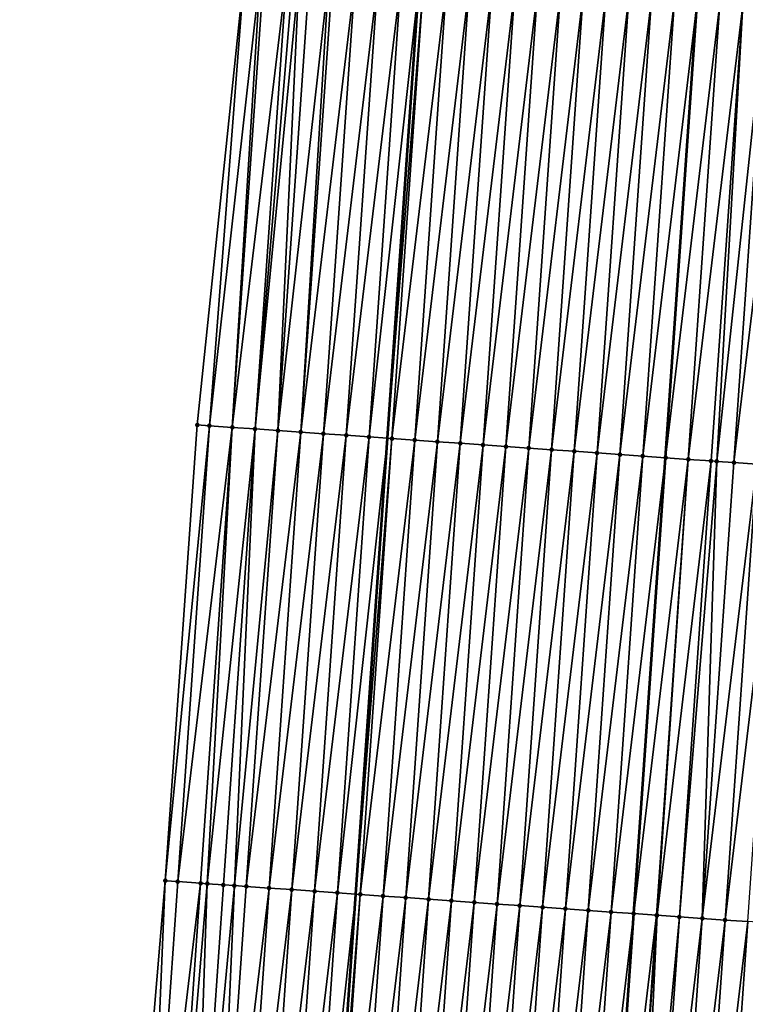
# Model space of a CAD drawing. Header units: feet. Extents: x 2017353 to 2024169, y 808050 to 818690.
# Tile 83 of 256: x 2023510 to 2023542, y 811017 to 811060. Entities that reach past the tile are written whole.
import ezdxf

# ---------------------------------------------------------------- set-up
doc = ezdxf.new("R2010")
doc.units = ezdxf.units.FT
doc.header["$MEASUREMENT"] = 0
for name, color, linetype, lineweight in [('EP_Travel Lane', 172, 'Continuous', 53), ('SB-Road Shots', 141, 'Continuous', 100), ('SB-Road X-Section', 40, 'Continuous', 13), ('STRIPING', 60, 'Continuous', 53)]:
    doc.layers.add(name, color=color, linetype=linetype, lineweight=lineweight)
doc.layers.add('I-77-MM15-17_SB-Surface-BORDER', color=7, linetype='Continuous')
doc.layers.add('I-77-MM15-17_SB-Surface-TIN', color=7, linetype='Continuous')

msp = doc.modelspace()

# ---------------------------------------------------------------- linework, layer by layer
at = {"layer": 'EP_Travel Lane'}
msp.add_polyline3d([(2023517.983432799, 810922.1613203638, 307.2785303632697), (2023519.34980394, 810942.1306556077, 307.9967300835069), (2023520.735797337, 810962.0700405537, 308.7038930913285), (2023522.121807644, 810982.0096687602, 309.4042746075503), (2023523.507797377, 811001.9490009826, 310.112906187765), (2023524.893799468, 811021.8885109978, 310.8165833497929), (2023526.27979923, 811041.8279874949, 311.5211919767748), (2023527.665816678, 811061.7677184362, 312.2187072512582), (2023529.051775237, 811081.7066021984, 312.9398452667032), (2023530.437673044, 811101.644611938, 313.6853560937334), (2023531.823572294, 811121.5826424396, 314.4302848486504), (2023533.225560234, 811141.5337107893, 315.1554787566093), (2023534.634748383, 811161.4716408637, 315.8594012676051), (2023536.044013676, 811181.4106624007, 316.5299429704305), (2023537.453305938, 811201.3500655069, 317.1888150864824), (2023538.862601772, 811221.2895191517, 317.8461431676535), (2023540.27192976, 811241.2294277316, 318.4895560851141), (2023541.681244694, 811261.1691516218, 319.1386140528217), (2023543.090570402, 811281.1090279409, 319.7830135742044), (2023544.499942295, 811301.049557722, 320.4074315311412)], dxfattribs=at)
at = {"layer": 'I-77-MM15-17_SB-Surface-BORDER', "color": 3, "linetype": 'Continuous', "lineweight": -3}
msp.add_polyline3d([(2023510.193719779, 810922.6871717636, 307.1983107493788), (2023511.566618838, 810942.6764191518, 307.8658723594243), (2023512.168204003, 810962.6701417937, 308.5783196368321), (2023513.490093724, 810982.613960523, 309.2861064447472), (2023514.880315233, 811002.5529601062, 309.9958043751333), (2023516.565170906, 811022.4720752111, 310.6889407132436), (2023517.960395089, 811042.4108193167, 311.3960778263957), (2023520.027323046, 811062.3022662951, 312.1199689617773), (2023521.144685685, 811082.2603517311, 312.8263930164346), (2023523.652728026, 811102.119692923, 313.5902944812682), (2023525.03868353, 811122.0572014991, 314.3495972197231), (2023526.441287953, 811142.0160916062, 315.0679431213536), (2023527.850463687, 811161.9538294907, 315.7777409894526), (2023529.259694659, 811181.8923489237, 316.4636362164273), (2023529.67147934, 811201.902294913, 317.1212841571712), (2023531.080748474, 811221.8413542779, 317.7906692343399), (2023533.487662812, 811241.7118013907, 318.4022277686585), (2023534.049872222, 811261.7111268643, 319.0595255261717), (2023537.30380491, 811281.5207224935, 319.7010663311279), (2023537.715663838, 811301.531718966, 320.3265921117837)], dxfattribs=at)
at = {"layer": 'I-77-MM15-17_SB-Surface-TIN', "color": 128, "linetype": 'Continuous', "lineweight": -3}
for points in [[(2023518.497033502, 811042.3731276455, 311.4068243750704), (2023520.027323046, 811062.3022662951, 312.1199689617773), (2023517.960395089, 811042.4108193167, 311.3960778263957)], [(2023518.497033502, 811042.3731276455, 311.4068243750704), (2023520.728637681, 811062.2529299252, 312.1361887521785), (2023520.027323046, 811062.3022662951, 312.1199689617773)], [(2023519.494577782, 811042.3030855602, 311.4261887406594), (2023520.728637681, 811062.2529299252, 312.1361887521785), (2023518.497033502, 811042.3731276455, 311.4068243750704)], [(2023519.494577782, 811042.3030855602, 311.4261887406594), (2023520.88064959, 811062.2422672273, 312.1388414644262), (2023520.728637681, 811062.2529299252, 312.1361887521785)], [(2023519.494577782, 811042.3030855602, 311.4261887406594), (2023521.878234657, 811062.1728118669, 312.1418455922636), (2023520.88064959, 811062.2422672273, 312.1388414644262)], [(2023520.492148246, 811042.2334201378, 311.4350502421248), (2023521.878234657, 811062.1728118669, 312.1418455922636), (2023519.494577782, 811042.3030855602, 311.4261887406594)], [(2023520.492148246, 811042.2334201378, 311.4350502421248), (2023522.163358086, 811062.1530839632, 312.139280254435), (2023521.878234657, 811062.1728118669, 312.1418455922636)], [(2023520.492148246, 811042.2334201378, 311.4350502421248), (2023522.425682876, 811062.134927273, 312.137093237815), (2023522.163358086, 811062.1530839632, 312.139280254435)], [(2023520.492148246, 811042.2334201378, 311.4350502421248), (2023521.489739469, 811042.1640533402, 311.4355848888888), (2023522.425682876, 811062.134927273, 312.137093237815)], [(2023521.489739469, 811042.1640533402, 311.4355848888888), (2023522.875840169, 811062.1036506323, 312.1366483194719), (2023522.425682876, 811062.134927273, 312.137093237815)], [(2023521.489739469, 811042.1640533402, 311.4355848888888), (2023523.721864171, 811062.044476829, 312.1467066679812), (2023522.875840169, 811062.1036506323, 312.1366483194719)], [(2023521.489739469, 811042.1640533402, 311.4355848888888), (2023522.487295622, 811042.0941820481, 311.4501868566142), (2023523.721864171, 811062.044476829, 312.1467066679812)], [(2023522.487295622, 811042.0941820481, 311.4501868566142), (2023523.873400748, 811062.0338430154, 312.1494747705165), (2023523.721864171, 811062.044476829, 312.1467066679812)], [(2023522.487295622, 811042.0941820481, 311.4501868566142), (2023524.870946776, 811061.9638260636, 312.1681383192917), (2023523.873400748, 811062.0338430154, 312.1494747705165)], [(2023522.487295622, 811042.0941820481, 311.4501868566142), (2023523.484842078, 811042.0241712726, 311.4686781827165), (2023524.870946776, 811061.9638260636, 312.1681383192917)], [(2023523.484842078, 811042.0241712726, 311.4686781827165), (2023525.86849918, 811061.8939008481, 312.1842438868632), (2023524.870946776, 811061.9638260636, 312.1681383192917)], [(2023523.484842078, 811042.0241712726, 311.4686781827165), (2023524.482393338, 811041.9542295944, 311.4852428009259), (2023525.86849918, 811061.8939008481, 312.1842438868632)], [(2023524.482393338, 811041.9542295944, 311.4852428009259), (2023526.866048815, 811061.8239357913, 312.2014603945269), (2023525.86849918, 811061.8939008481, 312.1842438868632)], [(2023524.482393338, 811041.9542295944, 311.4852428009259), (2023525.479949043, 811041.8843518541, 311.5000245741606), (2023526.866048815, 811061.8239357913, 312.2014603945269)], [(2023525.479949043, 811041.8843518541, 311.5000245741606), (2023527.665816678, 811061.7677184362, 312.2187072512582), (2023526.866048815, 811061.8239357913, 312.2014603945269)], [(2023525.479949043, 811041.8843518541, 311.5000245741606), (2023526.27979923, 811041.8279874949, 311.5211919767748), (2023527.665816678, 811061.7677184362, 312.2187072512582)], [(2023527.863587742, 811061.7538166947, 312.2229721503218), (2023527.665816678, 811061.7677184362, 312.2187072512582), (2023526.27979923, 811041.8279874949, 311.5211919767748)], [(2023526.477475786, 811041.8140574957, 311.5264233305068), (2023527.863587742, 811061.7538166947, 312.2229721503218), (2023526.27979923, 811041.8279874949, 311.5211919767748)], [(2023526.477475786, 811041.8140574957, 311.5264233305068), (2023528.861127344, 811061.6837073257, 312.2442126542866), (2023527.863587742, 811061.7538166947, 312.2229721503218)], [(2023526.477475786, 811041.8140574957, 311.5264233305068), (2023527.475012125, 811041.7439011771, 311.5489729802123), (2023528.861127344, 811061.6837073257, 312.2442126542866)], [(2023527.475012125, 811041.7439011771, 311.5489729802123), (2023529.858676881, 811061.6137408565, 312.2614685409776), (2023528.861127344, 811061.6837073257, 312.2442126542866)], [(2023527.475012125, 811041.7439011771, 311.5489729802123), (2023528.472566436, 811041.674003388, 311.5643137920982), (2023529.858676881, 811061.6137408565, 312.2614685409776)], [(2023528.472566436, 811041.674003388, 311.5643137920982), (2023530.856227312, 811061.5437872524, 312.2783657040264), (2023529.858676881, 811061.6137408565, 312.2614685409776)], [(2023528.472566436, 811041.674003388, 311.5643137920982), (2023529.470114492, 811041.6040156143, 311.5821637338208), (2023530.856227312, 811061.5437872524, 312.2783657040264)], [(2023529.470114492, 811041.6040156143, 311.5821637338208), (2023531.853770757, 811061.4737331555, 312.2980650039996), (2023530.856227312, 811061.5437872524, 312.2783657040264)], [(2023529.470114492, 811041.6040156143, 311.5821637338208), (2023530.467659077, 811041.5339779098, 311.6014059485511), (2023531.853770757, 811061.4737331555, 312.2980650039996)], [(2023530.467659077, 811041.5339779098, 311.6014059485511), (2023532.851315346, 811061.4036955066, 312.3173056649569), (2023531.853770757, 811061.4737331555, 312.2980650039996)], [(2023530.467659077, 811041.5339779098, 311.6014059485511), (2023531.465200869, 811041.463900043, 311.6217680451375), (2023532.851315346, 811061.4036955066, 312.3173056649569)], [(2023531.465200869, 811041.463900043, 311.6217680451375), (2023533.848866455, 811061.3337516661, 312.3339305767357), (2023532.851315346, 811061.4036955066, 312.3173056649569)], [(2023531.465200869, 811041.463900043, 311.6217680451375), (2023532.462754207, 811041.3939882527, 311.6374992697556), (2023533.848866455, 811061.3337516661, 312.3339305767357)], [(2023532.462754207, 811041.3939882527, 311.6374992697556), (2023534.846424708, 811061.2639105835, 312.3476901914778), (2023533.848866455, 811061.3337516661, 312.3339305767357)], [(2023532.462754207, 811041.3939882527, 311.6374992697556), (2023533.460318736, 811041.3242374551, 311.6487413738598), (2023534.846424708, 811061.2639105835, 312.3476901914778)], [(2023533.460318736, 811041.3242374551, 311.6487413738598), (2023535.843982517, 811061.1940631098, 312.3616280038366), (2023534.846424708, 811061.2639105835, 312.3476901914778)], [(2023533.460318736, 811041.3242374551, 311.6487413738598), (2023534.457874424, 811041.2543594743, 311.663529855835), (2023535.843982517, 811061.1940631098, 312.3616280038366)], [(2023534.457874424, 811041.2543594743, 311.663529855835), (2023536.841531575, 811061.1240897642, 312.3790756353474), (2023535.843982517, 811061.1940631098, 312.3616280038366)], [(2023534.457874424, 811041.2543594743, 311.663529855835), (2023535.455428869, 811041.1844636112, 311.6788169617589), (2023536.841531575, 811061.1240897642, 312.3790756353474)], [(2023535.455428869, 811041.1844636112, 311.6788169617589), (2023537.839074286, 811061.0540251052, 312.399069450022), (2023536.841531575, 811061.1240897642, 312.3790756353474)], [(2023535.455428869, 811041.1844636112, 311.6788169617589), (2023536.452972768, 811041.1144160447, 311.6983341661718), (2023537.839074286, 811061.0540251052, 312.399069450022)], [(2023536.452972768, 811041.1144160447, 311.6983341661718), (2023538.83662182, 811060.9840298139, 312.4171290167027), (2023537.839074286, 811061.0540251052, 312.399069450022)], [(2023536.452972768, 811041.1144160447, 311.6983341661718), (2023537.450514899, 811041.0443430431, 311.7185606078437), (2023538.83662182, 811060.9840298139, 312.4171290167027)], [(2023537.450514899, 811041.0443430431, 311.7185606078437), (2023539.834159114, 811060.9138872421, 312.4392953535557), (2023538.83662182, 811060.9840298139, 312.4171290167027)], [(2023537.450514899, 811041.0443430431, 311.7185606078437), (2023538.448054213, 811040.9742295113, 311.7399171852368), (2023539.834159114, 811060.9138872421, 312.4392953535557)], [(2023540.831684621, 811060.8435750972, 312.4661900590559), (2023539.834159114, 811060.9138872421, 312.4392953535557), (2023538.448054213, 811040.9742295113, 311.7399171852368)], [(2023539.445576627, 811040.9038728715, 311.7680525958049), (2023540.831684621, 811060.8435750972, 312.4661900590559), (2023538.448054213, 811040.9742295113, 311.7399171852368)], [(2023539.445576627, 811040.9038728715, 311.7680525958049), (2023541.829212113, 811060.773291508, 312.4922885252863), (2023540.831684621, 811060.8435750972, 312.4661900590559)], [(2023539.445576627, 811040.9038728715, 311.7680525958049), (2023540.443110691, 811040.8336838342, 311.79151457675), (2023541.829212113, 811060.773291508, 312.4922885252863)], [(2023540.443110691, 811040.8336838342, 311.79151457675), (2023540.692251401, 811040.8161914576, 311.79632546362), (2023541.829212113, 811060.773291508, 312.4922885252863)], [(2023540.692251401, 811040.8161914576, 311.79632546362), (2023542.826753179, 811060.7032031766, 312.5129424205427), (2023541.829212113, 811060.773291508, 312.4922885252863)], [(2023540.692251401, 811040.8161914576, 311.79632546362), (2023541.440659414, 811040.7637056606, 311.8090968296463), (2023542.826753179, 811060.7032031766, 312.5129424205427)], [(2023541.440659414, 811040.7637056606, 311.8090968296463), (2023543.824302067, 811060.6332273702, 312.5304586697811), (2023542.826753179, 811060.7032031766, 312.5129424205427)], [(2023541.440659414, 811040.7637056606, 311.8090968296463), (2023542.438214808, 811040.6938234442, 311.8240034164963), (2023543.824302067, 811060.6332273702, 312.5304586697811)], [(2023518.497033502, 811042.3731276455, 311.4068243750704), (2023517.960395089, 811042.4108193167, 311.3960778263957), (2023516.565170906, 811022.4720752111, 310.6889407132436)], [(2023517.110944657, 811022.4337009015, 310.7010079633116), (2023518.497033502, 811042.3731276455, 311.4068243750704), (2023516.565170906, 811022.4720752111, 310.6889407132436)], [(2023517.110944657, 811022.4337009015, 310.7010079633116), (2023519.494577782, 811042.3030855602, 311.4261887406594), (2023518.497033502, 811042.3731276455, 311.4068243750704)], [(2023518.108478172, 811022.3635039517, 310.7246904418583), (2023519.494577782, 811042.3030855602, 311.4261887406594), (2023517.110944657, 811022.4337009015, 310.7010079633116)], [(2023518.397597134, 811022.3431938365, 310.7305738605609), (2023519.494577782, 811042.3030855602, 311.4261887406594), (2023518.108478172, 811022.3635039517, 310.7246904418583)], [(2023518.397597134, 811022.3431938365, 310.7305738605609), (2023520.492148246, 811042.2334201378, 311.4350502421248), (2023519.494577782, 811042.3030855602, 311.4261887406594)], [(2023519.106038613, 811022.293694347, 310.7375721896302), (2023520.492148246, 811042.2334201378, 311.4350502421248), (2023518.397597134, 811022.3431938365, 310.7305738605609)], [(2023519.106038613, 811022.293694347, 310.7375721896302), (2023519.584912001, 811022.2605089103, 310.7347017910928), (2023520.492148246, 811042.2334201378, 311.4350502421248)], [(2023519.584912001, 811022.2605089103, 310.7347017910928), (2023521.489739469, 811042.1640533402, 311.4355848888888), (2023520.492148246, 811042.2334201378, 311.4350502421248)], [(2023519.584912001, 811022.2605089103, 310.7347017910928), (2023520.103642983, 811022.2245166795, 310.7328330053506), (2023521.489739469, 811042.1640533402, 311.4355848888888)], [(2023520.103642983, 811022.2245166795, 310.7328330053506), (2023522.487295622, 811042.0941820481, 311.4501868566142), (2023521.489739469, 811042.1640533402, 311.4355848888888)], [(2023520.103642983, 811022.2245166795, 310.7328330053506), (2023521.101207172, 811022.1547609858, 310.7442115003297), (2023522.487295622, 811042.0941820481, 311.4501868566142)], [(2023521.101207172, 811022.1547609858, 310.7442115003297), (2023523.484842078, 811042.0241712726, 311.4686781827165), (2023522.487295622, 811042.0941820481, 311.4501868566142)], [(2023521.101207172, 811022.1547609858, 310.7442115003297), (2023522.098755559, 811022.0847779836, 310.761928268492), (2023523.484842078, 811042.0241712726, 311.4686781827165)], [(2023522.098755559, 811022.0847779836, 310.761928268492), (2023524.482393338, 811041.9542295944, 311.4852428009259), (2023523.484842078, 811042.0241712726, 311.4686781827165)], [(2023522.098755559, 811022.0847779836, 310.761928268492), (2023523.096298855, 811022.0147217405, 310.7816872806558), (2023524.482393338, 811041.9542295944, 311.4852428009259)], [(2023523.096298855, 811022.0147217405, 310.7816872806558), (2023525.479949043, 811041.8843518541, 311.5000245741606), (2023524.482393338, 811041.9542295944, 311.4852428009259)], [(2023523.096298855, 811022.0147217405, 310.7816872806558), (2023524.093845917, 811021.944719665, 310.79993589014), (2023525.479949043, 811041.8843518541, 311.5000245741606)], [(2023524.093845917, 811021.944719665, 310.79993589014), (2023526.27979923, 811041.8279874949, 311.5211919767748), (2023525.479949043, 811041.8843518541, 311.5000245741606)], [(2023524.093845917, 811021.944719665, 310.79993589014), (2023524.893799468, 811021.8885109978, 310.8165833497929), (2023526.27979923, 811041.8279874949, 311.5211919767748)], [(2023526.477475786, 811041.8140574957, 311.5264233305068), (2023526.27979923, 811041.8279874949, 311.5211919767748), (2023524.893799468, 811021.8885109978, 310.8165833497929)], [(2023525.091386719, 811021.8746275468, 310.820695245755), (2023526.477475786, 811041.8140574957, 311.5264233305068), (2023524.893799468, 811021.8885109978, 310.8165833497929)], [(2023525.091386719, 811021.8746275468, 310.820695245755), (2023527.475012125, 811041.7439011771, 311.5489729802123), (2023526.477475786, 811041.8140574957, 311.5264233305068)], [(2023525.091386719, 811021.8746275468, 310.820695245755), (2023526.088931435, 811021.8045917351, 310.8398845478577), (2023527.475012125, 811041.7439011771, 311.5489729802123)], [(2023526.088931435, 811021.8045917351, 310.8398845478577), (2023528.472566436, 811041.674003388, 311.5643137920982), (2023527.475012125, 811041.7439011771, 311.5489729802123)], [(2023526.088931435, 811021.8045917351, 310.8398845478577), (2023527.086482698, 811021.7346501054, 310.8564476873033), (2023528.472566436, 811041.674003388, 311.5643137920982)], [(2023527.086482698, 811021.7346501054, 310.8564476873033), (2023529.470114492, 811041.6040156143, 311.5821637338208), (2023528.472566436, 811041.674003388, 311.5643137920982)], [(2023527.086482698, 811021.7346501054, 310.8564476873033), (2023528.084028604, 811021.6646314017, 310.875159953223), (2023529.470114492, 811041.6040156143, 311.5821637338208)], [(2023528.084028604, 811021.6646314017, 310.875159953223), (2023530.467659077, 811041.5339779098, 311.6014059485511), (2023529.470114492, 811041.6040156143, 311.5821637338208)], [(2023528.084028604, 811021.6646314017, 310.875159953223), (2023529.081567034, 811021.5945051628, 310.8968707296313), (2023530.467659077, 811041.5339779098, 311.6014059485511)], [(2023529.081567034, 811021.5945051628, 310.8968707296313), (2023531.465200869, 811041.463900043, 311.6217680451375), (2023530.467659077, 811041.5339779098, 311.6014059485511)], [(2023529.081567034, 811021.5945051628, 310.8968707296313), (2023530.079107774, 811021.5244121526, 310.9176549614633), (2023531.465200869, 811041.463900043, 311.6217680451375)], [(2023530.079107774, 811021.5244121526, 310.9176549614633), (2023532.462754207, 811041.3939882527, 311.6374992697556), (2023531.465200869, 811041.463900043, 311.6217680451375)], [(2023530.079107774, 811021.5244121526, 310.9176549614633), (2023531.076652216, 811021.4543723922, 310.9369543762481), (2023532.462754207, 811041.3939882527, 311.6374992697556)], [(2023531.076652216, 811021.4543723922, 310.9369543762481), (2023533.460318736, 811041.3242374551, 311.6487413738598), (2023532.462754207, 811041.3939882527, 311.6374992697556)], [(2023531.076652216, 811021.4543723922, 310.9369543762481), (2023532.074208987, 811021.3845099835, 310.9513085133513), (2023533.460318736, 811041.3242374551, 311.6487413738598)], [(2023532.074208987, 811021.3845099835, 310.9513085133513), (2023534.457874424, 811041.2543594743, 311.663529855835), (2023533.460318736, 811041.3242374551, 311.6487413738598)], [(2023532.074208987, 811021.3845099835, 310.9513085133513), (2023533.071772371, 811021.314742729, 310.9630093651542), (2023534.457874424, 811041.2543594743, 311.663529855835)], [(2023533.071772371, 811021.314742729, 310.9630093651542), (2023535.455428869, 811041.1844636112, 311.6788169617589), (2023534.457874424, 811041.2543594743, 311.663529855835)], [(2023533.071772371, 811021.314742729, 310.9630093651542), (2023534.069323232, 811021.2447952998, 310.9797342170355), (2023535.455428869, 811041.1844636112, 311.6788169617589)], [(2023534.069323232, 811021.2447952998, 310.9797342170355), (2023536.452972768, 811041.1144160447, 311.6983341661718), (2023535.455428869, 811041.1844636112, 311.6788169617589)], [(2023534.069323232, 811021.2447952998, 310.9797342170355), (2023535.066858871, 811021.174628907, 311.0025646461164), (2023536.452972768, 811041.1144160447, 311.6983341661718)], [(2023535.066858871, 811021.174628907, 311.0025646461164), (2023537.450514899, 811041.0443430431, 311.7185606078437), (2023536.452972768, 811041.1144160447, 311.6983341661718)], [(2023535.066858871, 811021.174628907, 311.0025646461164), (2023536.064398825, 811021.1045245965, 311.0236639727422), (2023537.450514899, 811041.0443430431, 311.7185606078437)], [(2023536.064398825, 811021.1045245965, 311.0236639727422), (2023538.448054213, 811040.9742295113, 311.7399171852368), (2023537.450514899, 811041.0443430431, 311.7185606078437)], [(2023536.064398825, 811021.1045245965, 311.0236639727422), (2023537.061944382, 811021.0345008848, 311.0425158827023), (2023538.448054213, 811040.9742295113, 311.7399171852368)], [(2023539.445576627, 811040.9038728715, 311.7680525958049), (2023538.448054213, 811040.9742295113, 311.7399171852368), (2023537.061944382, 811021.0345008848, 311.0425158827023)], [(2023538.059465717, 811020.9641287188, 311.0710840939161), (2023539.445576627, 811040.9038728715, 311.7680525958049), (2023537.061944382, 811021.0345008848, 311.0425158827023)], [(2023538.059465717, 811020.9641287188, 311.0710840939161), (2023538.076208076, 811020.962950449, 311.0714843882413), (2023539.445576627, 811040.9038728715, 311.7680525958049)], [(2023538.076208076, 811020.962950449, 311.0714843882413), (2023540.443110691, 811040.8336838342, 311.79151457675), (2023539.445576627, 811040.9038728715, 311.7680525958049)], [(2023538.076208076, 811020.962950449, 311.0714843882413), (2023539.057006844, 811020.8940412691, 311.0917132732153), (2023540.443110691, 811040.8336838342, 311.79151457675)], [(2023539.057006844, 811020.8940412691, 311.0917132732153), (2023540.692251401, 811040.8161914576, 311.79632546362), (2023540.443110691, 811040.8336838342, 311.79151457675)], [(2023539.057006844, 811020.8940412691, 311.0917132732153), (2023540.054554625, 811020.8240495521, 311.1096730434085), (2023540.692251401, 811040.8161914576, 311.79632546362)], [(2023540.054554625, 811020.8240495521, 311.1096730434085), (2023541.440659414, 811040.7637056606, 311.8090968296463), (2023540.692251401, 811040.8161914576, 311.79632546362)], [(2023540.054554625, 811020.8240495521, 311.1096730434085), (2023542.438214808, 811040.6938234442, 311.8240034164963), (2023541.440659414, 811040.7637056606, 311.8090968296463)], [(2023540.054554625, 811020.8240495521, 311.1096730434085), (2023541.05210842, 811020.7541443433, 311.1252206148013), (2023542.438214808, 811040.6938234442, 311.8240034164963)], [(2023541.05210842, 811020.7541443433, 311.1252206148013), (2023543.435773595, 811040.6239900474, 311.837548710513), (2023542.438214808, 811040.6938234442, 311.8240034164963)], [(2023541.05210842, 811020.7541443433, 311.1252206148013), (2023542.049663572, 811020.6842586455, 311.1402241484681), (2023543.435773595, 811040.6239900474, 311.837548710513)], [(2023515.724815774, 811002.4936981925, 310.0112465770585), (2023516.565170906, 811022.4720752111, 310.6889407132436), (2023514.880315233, 811002.5529601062, 309.9958043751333)], [(2023515.724815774, 811002.4936981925, 310.0112465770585), (2023517.110944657, 811022.4337009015, 310.7010079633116), (2023516.565170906, 811022.4720752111, 310.6889407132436)], [(2023515.724815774, 811002.4936981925, 310.0112465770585), (2023518.108478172, 811022.3635039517, 310.7246904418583), (2023517.110944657, 811022.4337009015, 310.7010079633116)], [(2023516.722368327, 811002.4237751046, 310.0272928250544), (2023518.108478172, 811022.3635039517, 310.7246904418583), (2023515.724815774, 811002.4936981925, 310.0112465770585)], [(2023516.722368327, 811002.4237751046, 310.0272928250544), (2023518.397597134, 811022.3431938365, 310.7305738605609), (2023518.108478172, 811022.3635039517, 310.7246904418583)], [(2023517.719939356, 811002.3541178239, 310.0359273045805), (2023518.397597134, 811022.3431938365, 310.7305738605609), (2023516.722368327, 811002.4237751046, 310.0272928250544)], [(2023517.719939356, 811002.3541178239, 310.0359273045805), (2023519.106038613, 811022.293694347, 310.7375721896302), (2023518.397597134, 811022.3431938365, 310.7305738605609)], [(2023517.719939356, 811002.3541178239, 310.0359273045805), (2023519.584912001, 811022.2605089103, 310.7347017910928), (2023519.106038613, 811022.293694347, 310.7375721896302)], [(2023518.717542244, 811002.2849188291, 310.0317829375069), (2023519.584912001, 811022.2605089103, 310.7347017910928), (2023517.719939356, 811002.3541178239, 310.0359273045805)], [(2023518.717542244, 811002.2849188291, 310.0317829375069), (2023520.103642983, 811022.2245166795, 310.7328330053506), (2023519.584912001, 811022.2605089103, 310.7347017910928)], [(2023518.717542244, 811002.2849188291, 310.0317829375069), (2023521.101207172, 811022.1547609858, 310.7442115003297), (2023520.103642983, 811022.2245166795, 310.7328330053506)], [(2023518.717542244, 811002.2849188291, 310.0317829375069), (2023519.715106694, 811002.2151668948, 310.0430567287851), (2023521.101207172, 811022.1547609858, 310.7442115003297)], [(2023519.715106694, 811002.2151668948, 310.0430567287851), (2023522.098755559, 811022.0847779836, 310.761928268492), (2023521.101207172, 811022.1547609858, 310.7442115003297)], [(2023519.715106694, 811002.2151668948, 310.0430567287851), (2023520.712652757, 811002.1451504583, 310.0617059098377), (2023522.098755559, 811022.0847779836, 310.761928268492)], [(2023520.712652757, 811002.1451504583, 310.0617059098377), (2023523.096298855, 811022.0147217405, 310.7816872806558), (2023522.098755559, 811022.0847779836, 310.761928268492)], [(2023520.712652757, 811002.1451504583, 310.0617059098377), (2023521.710206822, 811002.0752491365, 310.077145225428), (2023523.096298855, 811022.0147217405, 310.7816872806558)], [(2023521.710206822, 811002.0752491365, 310.077145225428), (2023524.093845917, 811021.944719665, 310.79993589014), (2023523.096298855, 811022.0147217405, 310.7816872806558)], [(2023521.710206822, 811002.0752491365, 310.077145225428), (2023522.707756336, 811002.0052823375, 310.0944103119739), (2023524.093845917, 811021.944719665, 310.79993589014)], [(2023522.707756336, 811002.0052823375, 310.0944103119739), (2023524.893799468, 811021.8885109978, 310.8165833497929), (2023524.093845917, 811021.944719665, 310.79993589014)], [(2023522.707756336, 811002.0052823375, 310.0944103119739), (2023523.507797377, 811001.9490009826, 310.112906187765), (2023524.893799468, 811021.8885109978, 310.8165833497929)], [(2023525.091386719, 811021.8746275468, 310.820695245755), (2023524.893799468, 811021.8885109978, 310.8165833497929), (2023523.507797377, 811001.9490009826, 310.112906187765)], [(2023523.705291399, 811001.9351076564, 310.1174719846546), (2023525.091386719, 811021.8746275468, 310.820695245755), (2023523.507797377, 811001.9490009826, 310.112906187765)], [(2023523.705291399, 811001.9351076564, 310.1174719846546), (2023526.088931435, 811021.8045917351, 310.8398845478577), (2023525.091386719, 811021.8746275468, 310.820695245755)], [(2023523.705291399, 811001.9351076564, 310.1174719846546), (2023524.702821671, 811001.8648640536, 310.1424554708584), (2023526.088931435, 811021.8045917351, 310.8398845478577)], [(2023524.702821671, 811001.8648640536, 310.1424554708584), (2023527.086482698, 811021.7346501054, 310.8564476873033), (2023526.088931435, 811021.8045917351, 310.8398845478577)], [(2023524.702821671, 811001.8648640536, 310.1424554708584), (2023525.70037408, 811001.7949389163, 310.1585588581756), (2023527.086482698, 811021.7346501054, 310.8564476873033)], [(2023525.70037408, 811001.7949389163, 310.1585588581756), (2023528.084028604, 811021.6646314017, 310.875159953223), (2023527.086482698, 811021.7346501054, 310.8564476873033)], [(2023525.70037408, 811001.7949389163, 310.1585588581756), (2023526.697922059, 811001.7249500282, 310.1764398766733), (2023528.084028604, 811021.6646314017, 310.875159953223)], [(2023526.697922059, 811001.7249500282, 310.1764398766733), (2023529.081567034, 811021.5945051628, 310.8968707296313), (2023528.084028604, 811021.6646314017, 310.875159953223)], [(2023526.697922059, 811001.7249500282, 310.1764398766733), (2023527.695465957, 811001.6549024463, 310.1959575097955), (2023529.081567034, 811021.5945051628, 310.8968707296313)], [(2023527.695465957, 811001.6549024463, 310.1959575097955), (2023530.079107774, 811021.5244121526, 310.9176549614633), (2023529.081567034, 811021.5945051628, 310.8968707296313)], [(2023527.695465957, 811001.6549024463, 310.1959575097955), (2023528.693009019, 811001.5848428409, 310.2158104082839), (2023530.079107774, 811021.5244121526, 310.9176549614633)], [(2023528.693009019, 811001.5848428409, 310.2158104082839), (2023531.076652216, 811021.4543723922, 310.9369543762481), (2023530.079107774, 811021.5244121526, 310.9176549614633)], [(2023528.693009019, 811001.5848428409, 310.2158104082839), (2023529.690553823, 811001.5148082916, 310.2349646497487), (2023531.076652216, 811021.4543723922, 310.9369543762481)], [(2023529.690553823, 811001.5148082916, 310.2349646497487), (2023532.074208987, 811021.3845099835, 310.9513085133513), (2023531.076652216, 811021.4543723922, 310.9369543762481)], [(2023529.690553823, 811001.5148082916, 310.2349646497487), (2023530.688111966, 811001.4449656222, 310.2487684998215), (2023532.074208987, 811021.3845099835, 310.9513085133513)], [(2023530.688111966, 811001.4449656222, 310.2487684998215), (2023533.071772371, 811021.314742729, 310.9630093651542), (2023532.074208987, 811021.3845099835, 310.9513085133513)], [(2023530.688111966, 811001.4449656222, 310.2487684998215), (2023531.685680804, 811001.3752768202, 310.2582819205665), (2023533.071772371, 811021.314742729, 310.9630093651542)], [(2023531.685680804, 811001.3752768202, 310.2582819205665), (2023534.069323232, 811021.2447952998, 310.9797342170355), (2023533.071772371, 811021.314742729, 310.9630093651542)], [(2023531.685680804, 811001.3752768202, 310.2582819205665), (2023532.683231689, 811001.3053297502, 310.2749968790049), (2023534.069323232, 811021.2447952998, 310.9797342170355)], [(2023532.683231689, 811001.3053297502, 310.2749968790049), (2023535.066858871, 811021.174628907, 311.0025646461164), (2023534.069323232, 811021.2447952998, 310.9797342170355)], [(2023532.683231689, 811001.3053297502, 310.2749968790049), (2023533.680774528, 811001.2352669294, 310.2949394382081), (2023535.066858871, 811021.174628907, 311.0025646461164)], [(2023533.680774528, 811001.2352669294, 310.2949394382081), (2023536.064398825, 811021.1045245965, 311.0236639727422), (2023535.066858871, 811021.174628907, 311.0025646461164)], [(2023533.680774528, 811001.2352669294, 310.2949394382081), (2023534.678324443, 811001.165305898, 310.3120436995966), (2023536.064398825, 811021.1045245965, 311.0236639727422)], [(2023534.678324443, 811001.165305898, 310.3120436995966), (2023537.061944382, 811021.0345008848, 311.0425158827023), (2023536.064398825, 811021.1045245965, 311.0236639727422)], [(2023534.678324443, 811001.165305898, 310.3120436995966), (2023535.675885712, 811001.0955082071, 310.3245933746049), (2023537.061944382, 811021.0345008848, 311.0425158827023)], [(2023538.059465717, 811020.9641287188, 311.0710840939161), (2023537.061944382, 811021.0345008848, 311.0425158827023), (2023535.675885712, 811001.0955082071, 310.3245933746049)], [(2023536.673409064, 811001.0251650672, 310.3523523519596), (2023538.059465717, 811020.9641287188, 311.0710840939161), (2023535.675885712, 811001.0955082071, 310.3245933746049)], [(2023536.673409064, 811001.0251650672, 310.3523523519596), (2023538.076208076, 811020.962950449, 311.0714843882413), (2023538.059465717, 811020.9641287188, 311.0710840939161)], [(2023536.673409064, 811001.0251650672, 310.3523523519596), (2023537.169889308, 811000.9902166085, 310.3644414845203), (2023538.076208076, 811020.962950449, 311.0714843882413)], [(2023537.169889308, 811000.9902166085, 310.3644414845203), (2023539.057006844, 811020.8940412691, 311.0917132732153), (2023538.076208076, 811020.962950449, 311.0714843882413)], [(2023537.169889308, 811000.9902166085, 310.3644414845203), (2023537.670941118, 811000.9549470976, 310.3766210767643), (2023539.057006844, 811020.8940412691, 311.0917132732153)], [(2023537.670941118, 811000.9549470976, 310.3766210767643), (2023540.054554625, 811020.8240495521, 311.1096730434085), (2023539.057006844, 811020.8940412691, 311.0917132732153)], [(2023537.670941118, 811000.9549470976, 310.3766210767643), (2023538.668489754, 811000.8849676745, 310.3942381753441), (2023540.054554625, 811020.8240495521, 311.1096730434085)], [(2023538.668489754, 811000.8849676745, 310.3942381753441), (2023541.05210842, 811020.7541443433, 311.1252206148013), (2023540.054554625, 811020.8240495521, 311.1096730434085)], [(2023538.668489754, 811000.8849676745, 310.3942381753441), (2023539.666045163, 811000.8150856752, 310.4091387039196), (2023541.05210842, 811020.7541443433, 311.1252206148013)], [(2023539.666045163, 811000.8150856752, 310.4091387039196), (2023542.049663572, 811020.6842586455, 311.1402241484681), (2023541.05210842, 811020.7541443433, 311.1252206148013)], [(2023539.666045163, 811000.8150856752, 310.4091387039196), (2023540.663601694, 811000.7452198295, 310.4235888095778), (2023542.049663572, 811020.6842586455, 311.1402241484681)], [(2023540.663601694, 811000.7452198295, 310.4235888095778), (2023543.047226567, 811020.6144857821, 311.1520814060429), (2023542.049663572, 811020.6842586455, 311.1402241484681)], [(2023540.663601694, 811000.7452198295, 310.4235888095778), (2023541.661169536, 811000.6755166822, 310.433502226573), (2023543.047226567, 811020.6144857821, 311.1520814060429)], [(2023541.661169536, 811000.6755166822, 310.433502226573), (2023544.044791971, 811020.5447475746, 311.1629723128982), (2023543.047226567, 811020.6144857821, 311.1520814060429)], [(2023541.661169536, 811000.6755166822, 310.433502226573), (2023542.658741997, 811000.6058799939, 310.441562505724), (2023544.044791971, 811020.5447475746, 311.1629723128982)]]:
    msp.add_3dface(points, dxfattribs=at)
at = {"layer": 'SB-Road Shots', "lineweight": 100}
for p in [(2023517.960395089, 811042.4108193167, 311.3960778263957), (2023518.497033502, 811042.3731276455, 311.4068243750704), (2023519.494577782, 811042.3030855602, 311.4261887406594), (2023520.492148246, 811042.2334201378, 311.4350502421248), (2023521.489739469, 811042.1640533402, 311.4355848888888), (2023522.487295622, 811042.0941820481, 311.4501868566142), (2023523.484842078, 811042.0241712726, 311.4686781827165), (2023524.482393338, 811041.9542295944, 311.4852428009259), (2023525.479949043, 811041.8843518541, 311.5000245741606), (2023526.477475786, 811041.8140574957, 311.5264233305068), (2023527.475012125, 811041.7439011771, 311.5489729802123), (2023528.472566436, 811041.674003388, 311.5643137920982), (2023529.470114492, 811041.6040156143, 311.5821637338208), (2023530.467659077, 811041.5339779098, 311.6014059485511), (2023531.465200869, 811041.463900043, 311.6217680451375), (2023532.462754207, 811041.3939882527, 311.6374992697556), (2023533.460318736, 811041.3242374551, 311.6487413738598), (2023534.457874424, 811041.2543594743, 311.663529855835), (2023535.455428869, 811041.1844636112, 311.6788169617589), (2023536.452972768, 811041.1144160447, 311.6983341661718), (2023537.450514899, 811041.0443430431, 311.7185606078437), (2023538.448054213, 811040.9742295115, 311.7399171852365), (2023539.445576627, 811040.9038728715, 311.7680525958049), (2023540.443110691, 811040.8336838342, 311.79151457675), (2023540.692251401, 811040.8161914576, 311.79632546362), (2023541.440659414, 811040.7637056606, 311.8090968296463), (2023516.565170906, 811022.4720752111, 310.6889407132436), (2023517.110944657, 811022.4337009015, 310.7010079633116), (2023518.108478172, 811022.3635039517, 310.7246904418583), (2023518.397597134, 811022.3431938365, 310.7305738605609), (2023519.106038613, 811022.293694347, 310.7375721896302), (2023519.584912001, 811022.2605089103, 310.7347017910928), (2023520.103642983, 811022.2245166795, 310.7328330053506), (2023521.101207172, 811022.1547609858, 310.7442115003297), (2023522.098755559, 811022.0847779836, 310.761928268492), (2023523.096298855, 811022.0147217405, 310.7816872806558), (2023524.093845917, 811021.944719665, 310.79993589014), (2023525.091386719, 811021.8746275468, 310.820695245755), (2023526.088931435, 811021.8045917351, 310.8398845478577), (2023527.086482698, 811021.7346501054, 310.8564476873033), (2023528.084028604, 811021.6646314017, 310.875159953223), (2023529.081567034, 811021.5945051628, 310.8968707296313), (2023530.079107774, 811021.5244121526, 310.9176549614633), (2023531.076652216, 811021.4543723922, 310.9369543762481), (2023532.074208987, 811021.3845099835, 310.9513085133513), (2023533.071772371, 811021.314742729, 310.9630093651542), (2023534.069323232, 811021.2447952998, 310.9797342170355), (2023535.066858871, 811021.174628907, 311.0025646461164), (2023536.064398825, 811021.1045245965, 311.0236639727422), (2023537.061944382, 811021.0345008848, 311.0425158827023), (2023538.059465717, 811020.9641287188, 311.0710840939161), (2023538.076208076, 811020.962950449, 311.0714843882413), (2023539.057006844, 811020.8940412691, 311.0917132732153), (2023540.054554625, 811020.8240495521, 311.1096730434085), (2023541.05210842, 811020.7541443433, 311.1252206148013)]:
    msp.add_point(p, dxfattribs=at)
at = {"layer": 'SB-Road X-Section', "extrusion": (0.06930285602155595, 0.9969485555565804, 0.03592619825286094), "elevation": 948834.3211049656, "flags": 128}
msp.add_lwpolyline([(-1962440.127588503, -33797.40171193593), (-1962439.127588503, -33797.34932715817), (-1962438.127588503, -33797.29813824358), (-1962437.127588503, -33797.25876289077), (-1962436.127588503, -33797.21739207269), (-1962435.127588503, -33797.19524034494), (-1962434.449298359, -33797.19405865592), (-1962434.127588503, -33797.19496791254), (-1962433.826345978, -33797.19663736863), (-1962433.127588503, -33797.2037087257), (-1962432.862822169, -33797.20905440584), (-1962432.127588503, -33797.22464222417), (-1962431.127588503, -33797.24259444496), (-1962430.127588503, -33797.2573564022), (-1962429.127588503, -33797.26770194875), (-1962428.127588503, -33797.28100353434), (-1962427.127588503, -33797.29745882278), (-1962426.127588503, -33797.31498638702), (-1962425.127588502, -33797.33565362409), (-1962424.127588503, -33797.36176894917), (-1962423.127588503, -33797.38868102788), (-1962422.127588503, -33797.41086168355), (-1962421.127588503, -33797.42893291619), (-1962420.127588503, -33797.4489396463), (-1962419.127588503, -33797.46639854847), (-1962418.127588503, -33797.48034536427), (-1962417.127588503, -33797.49411386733), (-1962416.127588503, -33797.5107495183), (-1962415.127588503, -33797.53000260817), (-1962414.127588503, -33797.54971463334), (-1962413.127588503, -33797.56662271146), (-1962412.127588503, -33797.58388974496), (-1962411.127588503, -33797.60514396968), (-1962410.127588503, -33797.62666962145), (-1962409.127588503, -33797.64389725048), (-1962408.127588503, -33797.6600132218), (-1962407.127588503, -33797.67868882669), (-1962406.975679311, -33797.68145871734), (-1962406.127588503, -33797.69152356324), (-1962405.676345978, -33797.69107835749), (-1962405.413393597, -33797.68888992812), (-1962405.127588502, -33797.68632293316), (-1962404.127588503, -33797.68932900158), (-1962403.975203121, -33797.69198342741), (-1962403.272155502, -33797.70821369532)], dxfattribs=at)
at = {"layer": 'SB-Road X-Section', "extrusion": (0.0693028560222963, 0.9969485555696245, 0.03592619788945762), "elevation": 948814.3211169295, "flags": 128}
msp.add_lwpolyline([(-1962440.127588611, -33797.42803186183), (-1962439.12758861, -33797.36746209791), (-1962438.127588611, -33797.31417770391), (-1962437.127588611, -33797.27609641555), (-1962436.12758861, -33797.23216486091), (-1962435.12758861, -33797.18770963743), (-1962434.552771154, -33797.18104284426), (-1962434.49248544, -33797.18124422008), (-1962434.127588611, -33797.18512483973), (-1962433.12758861, -33797.20055328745), (-1962432.12758861, -33797.21690122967), (-1962431.127588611, -33797.23314230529), (-1962430.12758861, -33797.24568628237), (-1962429.127588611, -33797.25712205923), (-1962428.127588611, -33797.27148323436), (-1962427.127588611, -33797.28503727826), (-1962426.127588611, -33797.29995349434), (-1962425.377342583, -33797.3127331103), (-1962425.12758861, -33797.31754710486), (-1962424.12758861, -33797.34102424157), (-1962423.127588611, -33797.3691778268), (-1962422.12758861, -33797.39054819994), (-1962421.127588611, -33797.41078770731), (-1962420.12758861, -33797.43031751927), (-1962419.127588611, -33797.44561450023), (-1962418.12758861, -33797.46041253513), (-1962417.12758861, -33797.47166190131), (-1962416.12758861, -33797.48740328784), (-1962415.12758861, -33797.50777853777), (-1962414.12758861, -33797.52703318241), (-1962413.12758861, -33797.54489465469), (-1962412.12758861, -33797.5602453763), (-1962411.127588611, -33797.58280959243), (-1962410.127588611, -33797.6092254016), (-1962409.12758861, -33797.62401672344), (-1962408.127588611, -33797.64059204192), (-1962407.127588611, -33797.65909531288), (-1962406.127588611, -33797.67370671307), (-1962405.12758861, -33797.67424170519), (-1962404.127588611, -33797.68310893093), (-1962403.12758861, -33797.70248580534), (-1962402.589628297, -33797.71323929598)], dxfattribs=at)
at = {"layer": 'SB-Road X-Section', "extrusion": (0.0693028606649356, 0.9969485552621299, 0.03592619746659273), "elevation": 948794.3302619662, "flags": 128}
msp.add_lwpolyline([(-1962440.123168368, -33797.43411128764), (-1962439.123168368, -33797.37119470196), (-1962438.123168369, -33797.31571938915), (-1962437.123168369, -33797.2702161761), (-1962436.123168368, -33797.22366547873), (-1962435.123168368, -33797.17676561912), (-1962434.627094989, -33797.17010944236), (-1962434.476904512, -33797.17059860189), (-1962434.123168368, -33797.17437540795), (-1962433.123168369, -33797.1862365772), (-1962432.123168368, -33797.20141691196), (-1962431.123168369, -33797.21636941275), (-1962430.123168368, -33797.22743405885), (-1962429.123168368, -33797.23833200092), (-1962428.123168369, -33797.25019691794), (-1962427.123168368, -33797.26521014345), (-1962426.123168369, -33797.28076775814), (-1962425.123168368, -33797.29873912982), (-1962424.139952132, -33797.31898108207), (-1962424.123168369, -33797.31938163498), (-1962423.123168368, -33797.34796830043), (-1962422.123168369, -33797.36683238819), (-1962421.123168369, -33797.38794534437), (-1962420.123168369, -33797.41079052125), (-1962419.123168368, -33797.4275261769), (-1962418.123168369, -33797.43923458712), (-1962417.123168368, -33797.45359799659), (-1962416.123168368, -33797.47290987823), (-1962415.123168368, -33797.49370753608), (-1962414.123168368, -33797.51543233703), (-1962413.123168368, -33797.53415669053), (-1962412.123168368, -33797.55073052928), (-1962411.123168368, -33797.56993222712), (-1962410.123168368, -33797.5907049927), (-1962409.123168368, -33797.60896539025), (-1962408.123168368, -33797.62873716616), (-1962407.123168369, -33797.64646537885), (-1962406.123168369, -33797.65785122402), (-1962405.603190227, -33797.65598123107), (-1962405.123168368, -33797.65310897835), (-1962404.412999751, -33797.66011182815), (-1962404.123168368, -33797.66599904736), (-1962403.123168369, -33797.68969682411), (-1962402.57604737, -33797.70177186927)], dxfattribs=at)
at = {"layer": 'STRIPING'}
msp.add_polyline3d([(2023530.148110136, 810921.3372052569, 307.48626219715), (2023531.517622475, 810941.2772753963, 308.2058140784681), (2023532.903711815, 810961.2167092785, 308.91143403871), (2023534.289785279, 810981.1559147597, 309.6234227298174), (2023535.675885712, 811001.0955082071, 310.3245933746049), (2023537.061944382, 811021.0345008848, 311.0425158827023), (2023538.448054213, 811040.9742295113, 311.7399171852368), (2023539.834159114, 811060.9138872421, 312.4392953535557), (2023541.22017281, 811080.8522329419, 313.1752581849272), (2023542.606181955, 811100.7905131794, 313.913046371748), (2023543.992192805, 811120.7288179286, 314.65015107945), (2023545.393305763, 811140.6666027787, 315.371729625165), (2023546.80251743, 811160.6048490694, 316.0659785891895), (2023548.211764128, 811180.5435909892, 316.7450694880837), (2023549.621046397, 811200.4828361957, 317.4087681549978), (2023551.030375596, 811220.4227453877, 318.0521598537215), (2023552.439719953, 811240.3628690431, 318.688992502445), (2023553.849040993, 811260.3026627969, 319.3359146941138), (2023555.258370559, 811280.2425771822, 319.9791475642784), (2023556.667685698, 811300.1822874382, 320.6286234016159)], dxfattribs=at)

doc.saveas('drawing.dxf')
